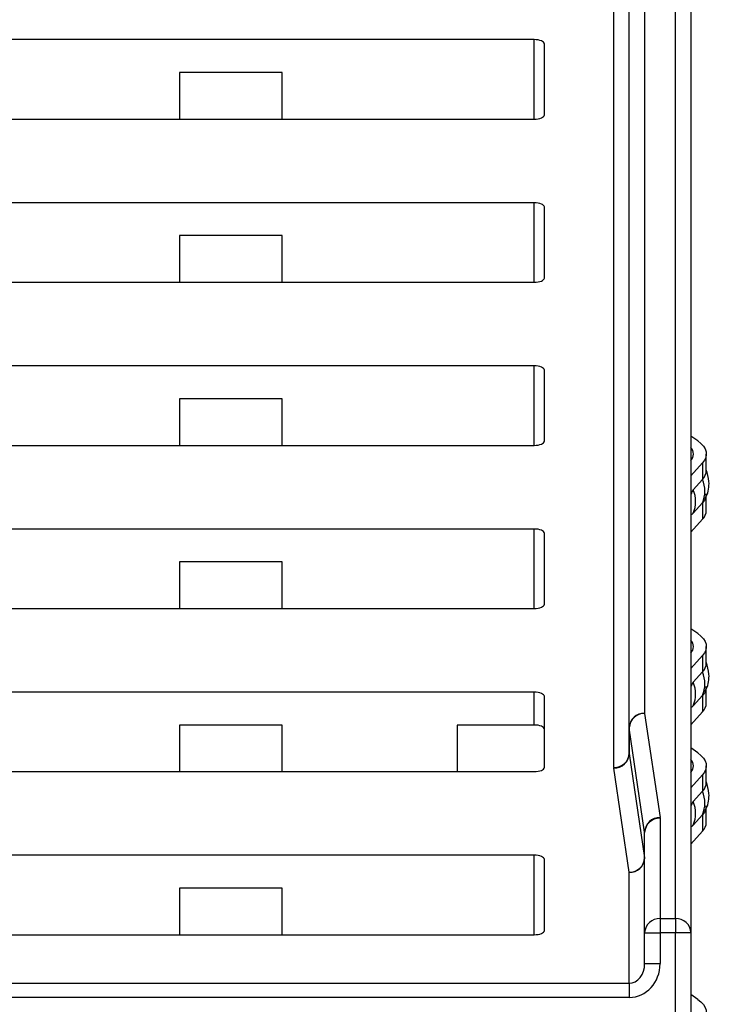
# Model space of a CAD drawing. Header units: millimetres. Extents: x 0 to 594, y 0 to 420.
# Tile 65 of 94: x 452 to 466, y 233 to 252. Entities that reach past the tile are written whole.
import ezdxf

# ---------------------------------------------------------------- set-up
doc = ezdxf.new("R2010")
doc.units = ezdxf.units.MM

msp = doc.modelspace()

# ---------------------------------------------------------------- linework, layer by layer
at = {"color": 7, "linetype": 'Continuous', "lineweight": 25}
for p, q in [((464.898, 234.436), (464.898, 261.835)), ((465.198, 261.561), (465.198, 234.162)), ((464.298, 257.886), (464.298, 238.428)), ((463.998, 238.154), (463.998, 257.612)), ((463.698, 237.377), (463.698, 256.835)), ((462.148, 251.531), (444.948, 251.531)), ((462.148, 249.985), (462.148, 251.531)), ((462.348, 250.067), (462.348, 251.449)), ((455.248, 250.891), (455.248, 249.985)), ((457.248, 250.891), (455.248, 250.891)), ((457.248, 249.985), (457.248, 250.891)), ((444.948, 249.985), (462.148, 249.985)), ((462.148, 248.358), (444.948, 248.358)), ((462.148, 246.813), (462.148, 248.358)), ((462.348, 246.894), (462.348, 248.277)), ((457.248, 247.719), (455.248, 247.719)), ((455.248, 247.719), (455.248, 246.813)), ((457.248, 246.813), (457.248, 247.719)), ((444.948, 246.813), (462.148, 246.813)), ((462.148, 245.186), (444.948, 245.186)), ((462.148, 243.64), (462.148, 245.186)), ((462.348, 243.721), (462.348, 245.104)), ((457.248, 244.546), (455.248, 244.546)), ((455.248, 244.546), (455.248, 243.64)), ((457.248, 243.64), (457.248, 244.546)), ((465.331, 243.726), (465.198, 243.819)), ((444.948, 243.64), (462.148, 243.64)), ((465.498, 243.152), (465.498, 243.472)), ((465.423, 243.298), (465.198, 243.047)), ((465.423, 243.298), (465.423, 242.978)), ((465.423, 242.978), (465.243, 242.777)), ((465.498, 242.376), (465.498, 242.695)), ((465.243, 242.321), (465.423, 242.522)), ((465.423, 242.522), (465.423, 242.202)), ((465.423, 242.202), (465.198, 241.951)), ((462.148, 242.013), (444.948, 242.013)), ((462.148, 240.468), (462.148, 242.013)), ((462.348, 240.549), (462.348, 241.932)), ((457.248, 241.374), (455.248, 241.374)), ((455.248, 241.374), (455.248, 240.468)), ((457.248, 240.468), (457.248, 241.374)), ((444.948, 240.468), (462.148, 240.468)), ((465.331, 239.981), (465.198, 240.074)), ((465.498, 239.407), (465.498, 239.726)), ((465.423, 239.552), (465.198, 239.301)), ((465.423, 239.552), (465.423, 239.233)), ((465.423, 239.233), (465.243, 239.032)), ((462.148, 238.841), (444.948, 238.841)), ((462.148, 238.201), (462.148, 238.841)), ((465.498, 238.63), (465.498, 238.95)), ((462.348, 237.376), (462.348, 238.759)), ((465.243, 238.575), (465.423, 238.776)), ((465.423, 238.776), (465.423, 238.456)), ((464.298, 238.428), (464.597, 236.402)), ((465.423, 238.456), (465.198, 238.205)), ((457.248, 238.201), (455.248, 238.201)), ((455.248, 238.201), (455.248, 237.295)), ((457.248, 237.295), (457.248, 238.201)), ((460.648, 238.201), (460.648, 237.295)), ((462.148, 238.201), (460.648, 238.201)), ((463.998, 237.652), (463.998, 238.154)), ((464.298, 236.12), (463.999, 238.147)), ((463.999, 238.147), (463.999, 237.644)), ((465.331, 237.66), (465.198, 237.754)), ((463.999, 237.644), (464.298, 235.618)), ((444.948, 237.295), (462.148, 237.295)), ((463.998, 235.336), (463.699, 237.363)), ((465.498, 237.086), (465.498, 237.406)), ((465.423, 237.232), (465.198, 236.981)), ((465.423, 237.232), (465.423, 236.912)), ((465.423, 236.912), (465.243, 236.712)), ((465.498, 236.31), (465.498, 236.629)), ((464.598, 236.387), (464.598, 234.436)), ((465.243, 236.255), (465.423, 236.456)), ((465.423, 236.456), (465.423, 236.136)), ((465.423, 236.136), (465.198, 235.885)), ((464.298, 235.618), (464.298, 236.12)), ((464.298, 234.162), (464.298, 236.113)), ((462.148, 235.668), (444.948, 235.668)), ((462.148, 234.122), (462.148, 235.668)), ((462.348, 234.204), (462.348, 235.587)), ((463.998, 233.177), (463.998, 235.336)), ((455.248, 235.029), (455.248, 234.122)), ((457.248, 235.029), (455.248, 235.029)), ((457.248, 234.122), (457.248, 235.029)), ((464.598, 234.436), (464.898, 234.436)), ((464.598, 234.436), (464.598, 234.162)), ((464.898, 234.436), (464.898, 234.162)), ((444.948, 234.122), (462.148, 234.122)), ((464.298, 233.56), (464.298, 234.162)), ((464.298, 234.162), (464.598, 234.162)), ((464.598, 234.162), (464.598, 233.56)), ((464.898, 234.162), (464.598, 234.162)), ((464.898, 232.444), (464.898, 234.162)), ((465.198, 234.162), (464.898, 234.162)), ((465.198, 234.162), (465.198, 232.444)), ((464.298, 233.56), (464.598, 233.56)), ((444.748, 233.177), (463.998, 233.177)), ((463.998, 233.177), (463.998, 232.903)), ((463.998, 232.903), (444.748, 232.903)), ((465.331, 232.864), (465.198, 232.957))]:
    msp.add_line(p, q, dxfattribs=at)
at = {"color": 7, "linetype": 'Continuous', "lineweight": 25, "flags": 128}
for points in [[(462.348, 251.449), (462.344, 251.465), (462.333, 251.481), (462.314, 251.495), (462.29, 251.507), (462.259, 251.517), (462.225, 251.525), (462.187, 251.529), (462.148, 251.531)], [(462.148, 249.985), (462.187, 249.987), (462.225, 249.991), (462.259, 249.999), (462.29, 250.009), (462.314, 250.021), (462.333, 250.035), (462.344, 250.051), (462.348, 250.067)], [(462.348, 248.277), (462.344, 248.293), (462.333, 248.308), (462.314, 248.322), (462.29, 248.334), (462.259, 248.345), (462.225, 248.352), (462.187, 248.357), (462.148, 248.358)], [(462.148, 246.813), (462.187, 246.814), (462.225, 246.819), (462.259, 246.826), (462.29, 246.836), (462.314, 246.849), (462.333, 246.863), (462.344, 246.878), (462.348, 246.894)], [(462.348, 245.104), (462.344, 245.12), (462.333, 245.135), (462.314, 245.15), (462.29, 245.162), (462.259, 245.172), (462.225, 245.18), (462.187, 245.184), (462.148, 245.186)], [(462.148, 243.64), (462.187, 243.642), (462.225, 243.646), (462.259, 243.654), (462.29, 243.664), (462.314, 243.676), (462.333, 243.69), (462.344, 243.706), (462.348, 243.721)], [(465.331, 243.726), (465.392, 243.677), (465.44, 243.625), (465.474, 243.571), (465.493, 243.516), (465.498, 243.461), (465.487, 243.406), (465.462, 243.351), (465.423, 243.298)], [(465.474, 242.597), (465.462, 242.575), (465.423, 242.522)], [(462.348, 241.932), (462.344, 241.948), (462.333, 241.963), (462.314, 241.977), (462.29, 241.989), (462.259, 241.999), (462.225, 242.007), (462.187, 242.012), (462.148, 242.013)], [(462.148, 240.468), (462.187, 240.469), (462.225, 240.474), (462.259, 240.481), (462.29, 240.491), (462.314, 240.504), (462.333, 240.518), (462.344, 240.533), (462.348, 240.549)], [(465.331, 239.981), (465.392, 239.931), (465.44, 239.879), (465.474, 239.826), (465.493, 239.771), (465.498, 239.715), (465.487, 239.66), (465.462, 239.606), (465.423, 239.552)], [(462.348, 238.759), (462.344, 238.775), (462.333, 238.79), (462.314, 238.804), (462.29, 238.817), (462.259, 238.827), (462.225, 238.834), (462.187, 238.839), (462.148, 238.841)], [(465.474, 238.851), (465.462, 238.829), (465.423, 238.776)], [(462.348, 238.12), (462.344, 238.136), (462.333, 238.151), (462.314, 238.165), (462.29, 238.177), (462.259, 238.187), (462.225, 238.195), (462.187, 238.2), (462.148, 238.201)], [(465.331, 237.66), (465.392, 237.611), (465.44, 237.559), (465.474, 237.505), (465.493, 237.45), (465.498, 237.395), (465.487, 237.34), (465.462, 237.285), (465.423, 237.232)], [(462.148, 237.295), (462.187, 237.297), (462.225, 237.301), (462.259, 237.309), (462.29, 237.319), (462.314, 237.331), (462.333, 237.345), (462.344, 237.36), (462.348, 237.376)], [(465.474, 236.531), (465.462, 236.509), (465.423, 236.456)], [(462.348, 235.587), (462.344, 235.603), (462.333, 235.618), (462.314, 235.632), (462.29, 235.644), (462.259, 235.654), (462.225, 235.662), (462.187, 235.667), (462.148, 235.668)], [(462.148, 234.122), (462.187, 234.124), (462.225, 234.129), (462.259, 234.136), (462.29, 234.146), (462.314, 234.159), (462.333, 234.173), (462.344, 234.188), (462.348, 234.204)], [(465.331, 232.864), (465.392, 232.815), (465.44, 232.763), (465.474, 232.709), (465.493, 232.654), (465.498, 232.599), (465.487, 232.543), (465.462, 232.489), (465.423, 232.436)]]:
    msp.add_lwpolyline(points, dxfattribs=at)
at = {"color": 7, "linetype": 'Continuous', "lineweight": 25}
for centre, radius, start, end in [((465.055, 243.472), 0.191, 318.3887, 41.6113), ((465.242, 243.16), 0.256, 314.8613, 358.2637), ((464.891, 242.75), 0.578, 336.7418, 23.2582), ((464.712, 242.549), 0.578, 336.7418, 23.2582), ((465.242, 242.383), 0.256, 314.8613, 358.2637), ((465.055, 239.726), 0.191, 318.3887, 41.6113), ((465.242, 239.414), 0.256, 314.8613, 358.2637), ((464.891, 239.004), 0.578, 336.7418, 23.2582), ((464.712, 238.804), 0.578, 336.7418, 23.2582), ((465.242, 238.638), 0.256, 314.8613, 358.2637), ((464.286, 238.14), 0.288, 87.5301, 177.2962), ((464.294, 238.132), 0.296, 89.2572, 177.1751), ((464.048, 238.154), 0.05, 180.015, 188.4142), ((463.711, 237.665), 0.288, 267.5301, 357.2962), ((463.703, 237.659), 0.296, 269.2572, 357.1751), ((464.048, 237.652), 0.05, 180.015, 188.4142), ((465.055, 237.406), 0.191, 318.3887, 41.6113), ((463.798, 237.378), 0.1, 180.015, 188.4142), ((465.242, 237.094), 0.256, 314.8613, 358.2637), ((464.891, 236.684), 0.578, 336.7418, 23.2582), ((464.712, 236.483), 0.578, 336.7418, 23.2582), ((464.593, 236.106), 0.296, 89.2572, 177.1751), ((464.586, 236.099), 0.288, 87.5301, 177.2962), ((464.498, 236.387), 0.1, 0.015, 8.4142), ((465.242, 236.317), 0.256, 314.8613, 358.2637), ((464.248, 236.113), 0.05, 0.015, 8.4142), ((464.002, 235.632), 0.296, 269.2572, 357.1751), ((464.011, 235.624), 0.288, 267.5301, 357.2962), ((464.248, 235.611), 0.05, 0.015, 8.4142), ((464.586, 234.149), 0.288, 87.5301, 177.2962), ((464.911, 234.149), 0.288, 2.7038, 92.4699)]:
    msp.add_arc(centre, radius, start, end, dxfattribs=at)
for major_axis, ratio, start_param, end_param in [((0, -0.657), 0.913545, 0, 1.570796), ((0, 0.383), 0.783867, 3.141593, 4.712389)]:
    msp.add_ellipse((463.998, 233.56), major_axis=major_axis, ratio=ratio, start_param=start_param, end_param=end_param, dxfattribs=at)
for points, knots in [([(465.463, 242.594), (465.475, 242.613), (465.539, 242.71), (465.568, 242.922), (465.52, 243.091), (465.498, 243.167)], [0, 0, 0, 0, 0.112484, 0.599572, 1, 1, 1, 1]), ([(465.243, 242.777), (465.233, 242.765), (465.217, 242.744), (465.204, 242.705), (465.198, 242.69)], [0, 0, 0, 0, 0.601658, 1, 1, 1, 1]), ([(465.198, 242.308), (465.201, 242.306), (465.211, 242.296), (465.228, 242.305), (465.24, 242.318), (465.243, 242.321)], [0, 0, 0, 0, 0.211942, 0.811967, 1, 1, 1, 1]), ([(465.463, 238.849), (465.475, 238.867), (465.539, 238.965), (465.568, 239.177), (465.52, 239.345), (465.498, 239.421)], [0, 0, 0, 0, 0.112484, 0.599572, 1, 1, 1, 1]), ([(465.243, 239.032), (465.233, 239.019), (465.217, 238.998), (465.204, 238.96), (465.198, 238.944)], [0, 0, 0, 0, 0.601658, 1, 1, 1, 1]), ([(465.198, 238.563), (465.201, 238.56), (465.211, 238.551), (465.228, 238.559), (465.24, 238.572), (465.243, 238.575)], [0, 0, 0, 0, 0.211942, 0.811967, 1, 1, 1, 1]), ([(465.463, 236.528), (465.475, 236.547), (465.539, 236.644), (465.568, 236.856), (465.52, 237.025), (465.498, 237.101)], [0, 0, 0, 0, 0.112484, 0.599572, 1, 1, 1, 1]), ([(465.243, 236.712), (465.233, 236.699), (465.217, 236.678), (465.204, 236.639), (465.198, 236.624)], [0, 0, 0, 0, 0.601658, 1, 1, 1, 1]), ([(465.198, 236.242), (465.201, 236.24), (465.211, 236.23), (465.228, 236.239), (465.24, 236.252), (465.243, 236.255)], [0, 0, 0, 0, 0.211942, 0.811967, 1, 1, 1, 1])]:
    msp.add_open_spline(points, degree=3, knots=knots, dxfattribs=at)

doc.saveas('drawing.dxf')
